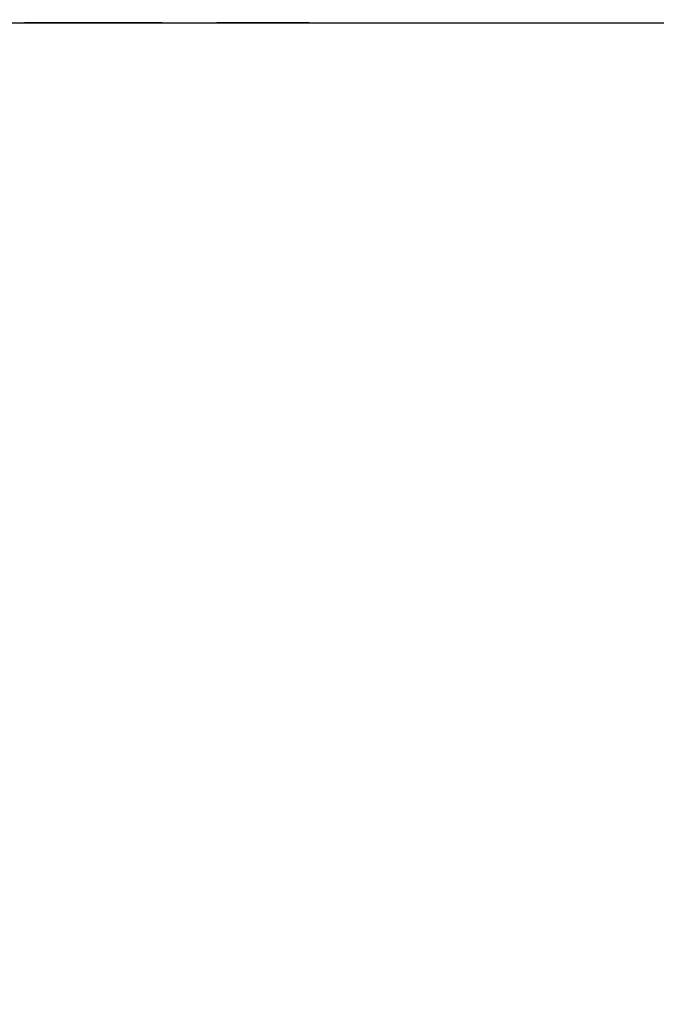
# Paper-space layout '4M DUO In Ground Anchor' of a CAD drawing. Header units: millimetres. Extents: x 20 to 26560, y 40 to 17993.
# Tile 7 of 89: x 5482 to 5816, y 6132 to 6649. Entities that reach past the tile are written whole.
import ezdxf

# ---------------------------------------------------------------- set-up
doc = ezdxf.new("R2010")
doc.units = ezdxf.units.MM
doc.layers.add('COMPONENT_GEOMETRY', color=7, linetype='Continuous')
doc.styles.add('SLDTEXTSTYLE0', font='TXT', dxfattribs={"width": 0.75})
doc.dimstyles.new('SLDDIMSTYLE0', dxfattribs={"dimtxt": 150, "dimasz": 6.604, "dimexe": 0, "dimexo": 0.0625, "dimgap": 37.5, "dimtad": 0, "dimtih": 1, "dimtoh": 1, "dimdec": 0, "dimlfac": 0.5, "dimrnd": 1e-09, "dimzin": 12, "dimdsep": 46, "dimtxsty": 'SLDTEXTSTYLE0', "dimsah": 1, "dimcen": 0.09, "dimadec": 0, "dimazin": 3, "dimtfac": 1, "dimtdec": 0, "dimtofl": 0, "dimtmove": 0, "dimatfit": 3, "dimfxl": 1, "dimfrac": 2, "dimtolj": 1, "dimtzin": 12, "dimarcsym": 0})

# ---------------------------------------------------------------- blocks, each defined once
blk = doc.blocks.new('_D_17')
at = {"layer": 'COMPONENT_GEOMETRY', "color": 7, "ltscale": 2}
for p, q in [((9012.3, 8122.33), (955.85, 8122.33)), ((962.2, 8122.33), (962.2, 5320.89)), ((962.2, 2281.33), (962.2, 5082.76)), ((8897.92, 2281.33), (955.85, 2281.33))]:
    blk.add_line(p, q, dxfattribs=at)
for points in [[(962.2, 8122.33), (961.19, 8115.72), (963.22, 8115.72)], [(962.2, 2281.33), (963.22, 2287.93), (961.19, 2287.93)]]:
    blk.add_solid(points, dxfattribs=at)
at = {"layer": 'COMPONENT_GEOMETRY', "color": 7, "ltscale": 2, "insert": (740.54, 5276.12), "char_height": 150, "attachment_point": 1, "style": 'SLDTEXTSTYLE0'}
blk.add_mtext('2921', dxfattribs=at)
blk = doc.blocks.new('_D_19')
at = {"layer": 'COMPONENT_GEOMETRY', "color": 7, "ltscale": 2}
for p, q in [((1221.17, 6646.69), (1221.17, 1126.98)), ((9298.46, 2280.79), (9298.46, 1126.98)), ((1221.17, 1133.33), (5038.15, 1133.33)), ((9298.46, 1133.33), (5481.48, 1133.33))]:
    blk.add_line(p, q, dxfattribs=at)
for points in [[(1221.17, 1133.33), (1227.77, 1132.31), (1227.77, 1134.34)], [(9298.46, 1133.33), (9291.86, 1134.34), (9291.86, 1132.31)]]:
    blk.add_solid(points, dxfattribs=at)
at = {"layer": 'COMPONENT_GEOMETRY', "color": 7, "ltscale": 2, "insert": (5038.15, 1207.62), "char_height": 150, "attachment_point": 1, "style": 'SLDTEXTSTYLE0'}
blk.add_mtext('4039', dxfattribs=at)

psp = doc.layouts.new('4M DUO In Ground Anchor')

# ---------------------------------------------------------------- linework, layer by layer
at = {"color": 7, "linetype": 'Continuous', "lineweight": 25, "ltscale": 2}
for p, q in [((5221.54, 6647.65), (8052.01, 6647.65)), ((5556.55, 6647.65), (5484.1, 6647.65)), ((5633.9, 6647.65), (5585.34, 6647.65))]:
    psp.add_line(p, q, dxfattribs=at)

# ---------------------------------------------------------------- dimensions: what is measured, and where the dimension line sits
at = {"layer": 'COMPONENT_GEOMETRY', "color": 7, "ltscale": 2}
dim = psp.add_linear_dim(base=(962.2041705, 8122.32568417), p1=(8900.46045145, 2281.32568417), p2=(9014.84439071, 8122.32568417), angle=90, dimstyle='SLDDIMSTYLE0', dxfattribs=at)
dim.commit()
dim.dimension.update_dxf_attribs({"geometry": '_D_17', "text_midpoint": (962.2041705, 5201.82568417), "dimtype": 160})
dim = psp.add_linear_dim(base=(1221.17, 1133.33), p1=(9298.46, 2283.33), p2=(1221.17, 6649.23), dimstyle='SLDDIMSTYLE0', dxfattribs=at)
dim.commit()
dim.dimension.update_dxf_attribs({"geometry": '_D_19', "text_midpoint": (5259.81, 1133.33), "dimtype": 160})

doc.saveas('drawing.dxf')
